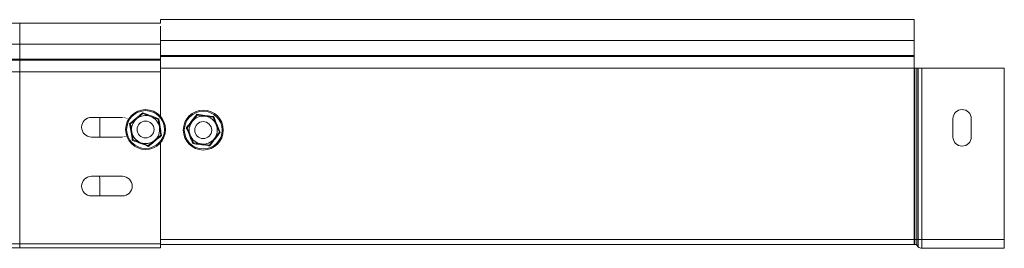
# Model space of a CAD drawing. Header units: millimetres. Extents: x 275 to 1984, y -1402 to 613.
# Tile 17 of 34: x 1634 to 1984, y -604 to -523. Entities that reach past the tile are written whole.
import ezdxf

# ---------------------------------------------------------------- set-up
doc = ezdxf.new("R2010")
doc.units = ezdxf.units.MM
doc.linetypes.add('K5LT32768', pattern=[0])
doc.linetypes.add('K5LT32769', pattern=[0])

msp = doc.modelspace()

# ---------------------------------------------------------------- linework, layer by layer
at = {"color": 7, "linetype": 'K5LT32768', "lineweight": 15}
for p, q in [((1633.89, -524.35), (1531.37, -524.35)), ((1683.89, -524.35), (1633.89, -524.35)), ((1951.89, -523.08), (1683.89, -523.08)), ((1683.89, -523.08), (1683.89, -524.35)), ((1951.89, -523.08), (1951.89, -530.54)), ((1683.89, -531.81), (1683.89, -525.36)), ((1531.71, -531.81), (1633.89, -531.81)), ((1633.89, -537.12), (1633.89, -531.81)), ((1633.89, -531.81), (1683.89, -531.81)), ((1951.89, -530.54), (1683.89, -530.54)), ((1683.89, -531.81), (1683.89, -535.85)), ((1951.89, -530.54), (1951.89, -535.85)), ((1633.89, -537.48), (1633.89, -537.12)), ((1633.89, -537.12), (1683.89, -537.12)), ((1633.89, -541.61), (1633.89, -537.48)), ((1633.89, -537.48), (1683.89, -537.48)), ((1951.89, -535.85), (1683.89, -535.85)), ((1683.89, -535.85), (1683.89, -536.21)), ((1683.89, -536.21), (1683.89, -540.34)), ((1951.89, -536.21), (1683.89, -536.21)), ((1951.89, -535.85), (1951.89, -536.21)), ((1951.89, -536.21), (1951.89, -540.34)), ((1633.89, -602.85), (1633.89, -541.61)), ((1633.89, -541.61), (1683.89, -541.61)), ((1951.89, -540.34), (1683.89, -540.34)), ((1683.89, -540.34), (1683.89, -557.41)), ((1683.89, -557.41), (1683.89, -541.61)), ((1951.89, -540.34), (1951.89, -601.28)), ((1951.89, -540.34), (1952.09, -540.34)), ((1952.09, -540.34), (1952.09, -601.28)), ((1952.09, -540.34), (1952.76, -540.34)), ((1952.76, -540.34), (1952.76, -601.28)), ((1952.76, -540.34), (1953.23, -540.34)), ((1953.23, -540.34), (1953.23, -601.28)), ((1953.23, -540.34), (1954.56, -540.34)), ((1954.56, -540.34), (1954.56, -601.28)), ((1954.56, -540.34), (1983.89, -540.34)), ((1983.89, -540.34), (1983.89, -601.28)), ((1677.63, -556.22), (1677.68, -556.51)), ((1670.39, -557.85), (1659.39, -557.85)), ((1662.39, -557.86), (1662.39, -564.36)), ((1673.23, -560.19), (1675.46, -558.35)), ((1675.46, -558.35), (1677.68, -556.51)), ((1677.68, -556.51), (1680.39, -557.51)), ((1680.39, -557.51), (1683.09, -558.52)), ((1683.09, -558.52), (1683.32, -558.33)), ((1683.57, -561.37), (1683.09, -558.52)), ((1693.41, -561.63), (1695.17, -559.34)), ((1695.17, -559.34), (1696.93, -557.05)), ((1696.93, -557.05), (1696.82, -556.78)), ((1699.79, -557.43), (1696.93, -557.05)), ((1702.65, -557.81), (1699.79, -557.43)), ((1702.65, -557.81), (1702.83, -557.58)), ((1702.65, -557.81), (1703.76, -560.48)), ((1965.64, -564.85), (1965.64, -558.35)), ((1972.14, -558.35), (1972.14, -564.85)), ((1672.96, -560.09), (1673.23, -560.19)), ((1673.71, -563.04), (1673.23, -560.19)), ((1674.2, -565.88), (1673.71, -563.04)), ((1684.06, -564.21), (1683.57, -561.37)), ((1693.12, -561.59), (1693.41, -561.63)), ((1694.51, -564.3), (1693.41, -561.63)), ((1704.86, -563.15), (1703.1, -565.43)), ((1703.76, -560.48), (1704.86, -563.15)), ((1704.86, -563.15), (1705.15, -563.18)), ((1659.39, -564.85), (1670.39, -564.85)), ((1662.39, -564.36), (1662.35, -564.85)), ((1673.97, -566.07), (1674.2, -565.88)), ((1676.9, -566.89), (1674.2, -565.88)), ((1679.61, -567.89), (1676.9, -566.89)), ((1681.83, -566.05), (1679.61, -567.89)), ((1684.06, -564.21), (1681.83, -566.05)), ((1683.89, -566.99), (1683.89, -601.28)), ((1683.89, -602.85), (1683.89, -566.99)), ((1684.06, -564.21), (1684.33, -564.32)), ((1695.62, -566.96), (1694.51, -564.3)), ((1695.44, -567.2), (1695.62, -566.96)), ((1698.48, -567.34), (1695.62, -566.96)), ((1703.1, -565.43), (1701.34, -567.72)), ((1679.61, -567.89), (1679.66, -568.18)), ((1701.34, -567.72), (1698.48, -567.34)), ((1701.45, -567.99), (1701.34, -567.72)), ((1670.39, -578.85), (1659.39, -578.85)), ((1662.22, -578.85), (1662.39, -579.86)), ((1662.39, -579.86), (1662.39, -585.85)), ((1659.39, -585.85), (1670.39, -585.85)), ((1951.89, -601.28), (1683.89, -601.28)), ((1951.89, -601.28), (1952.09, -601.28)), ((1951.89, -601.28), (1951.89, -603.08)), ((1952.09, -601.28), (1952.09, -603.08)), ((1952.09, -601.28), (1952.76, -601.28)), ((1952.76, -601.28), (1953.23, -601.28)), ((1952.76, -601.28), (1952.76, -603.37)), ((1953.23, -601.28), (1954.56, -601.28)), ((1953.23, -601.28), (1953.23, -603.89)), ((1954.56, -601.28), (1983.89, -601.28)), ((1954.56, -601.28), (1954.56, -604.48)), ((1983.89, -601.28), (1983.89, -604.48)), ((1532.99, -604.35), (1633.89, -604.35)), ((1633.89, -604.35), (1633.89, -602.85)), ((1633.89, -602.85), (1683.89, -602.85)), ((1633.89, -604.35), (1683.89, -604.35)), ((1683.89, -604.35), (1683.89, -602.85)), ((1951.89, -603.08), (1683.89, -603.08)), ((1951.89, -603.08), (1952.09, -603.08)), ((1952.76, -603.37), (1953.23, -603.89)), ((1954.56, -604.48), (1983.89, -604.48))]:
    msp.add_line(p, q, dxfattribs=at)
at = {"color": 8, "linetype": 'K5LT32769', "lineweight": 15, "true_color": 0x808080}
for p, q in [((1633.89, -531.81), (1633.89, -524.35)), ((1532.95, -537.12), (1633.89, -537.12)), ((1533.16, -537.48), (1633.89, -537.48)), ((1535.29, -541.61), (1633.89, -541.61)), ((1534.87, -602.85), (1633.89, -602.85))]:
    msp.add_line(p, q, dxfattribs=at)
at = {"color": 7, "linetype": 'K5LT32768', "const_width": 0.15}
for points in [[(1672.53, -558.59), (1671.58, -558.06), (1670.39, -557.85)], [(1670.39, -564.85), (1671.58, -564.64), (1671.92, -564.5)]]:
    msp.add_lwpolyline(points, dxfattribs=at)
at = {"color": 7, "linetype": 'K5LT32768', "lineweight": 15}
for centre, radius in [((1678.64, -562.2), 7.1), ((1678.64, -562.2), 6.73), ((1699.14, -562.39), 7.1), ((1699.14, -562.39), 6.73), ((1678.64, -562.2), 3), ((1699.14, -562.39), 3)]:
    msp.add_circle(centre, radius, dxfattribs=at)
for centre, radius, start, end in [((1968.89, -558.35), 3.25, 0, 180), ((1659.39, -561.35), 3.5, 90, 270), ((1678.64, -562.2), 5, 129.6057, 189.6057), ((1678.64, -562.2), 5, 69.6057, 129.6057), ((1678.64, -562.2), 5, 9.6057, 69.6057), ((1699.14, -562.39), 5, 142.4483, 202.4483), ((1699.14, -562.39), 5, 82.4483, 142.4483), ((1699.14, -562.39), 5, 22.4483, 82.4483), ((1678.64, -562.2), 5, 189.6057, 249.6057), ((1678.64, -562.2), 5, 309.6057, 9.6057), ((1699.14, -562.39), 5, 322.4483, 22.4483), ((1678.64, -562.2), 5, 249.6057, 309.6057), ((1699.14, -562.39), 5, 202.4483, 262.4483), ((1699.14, -562.39), 5, 262.4483, 322.4483), ((1968.89, -564.85), 3.25, 180, 0), ((1659.39, -582.35), 3.5, 90, 270), ((1670.39, -582.35), 3.5, 270, 90), ((1952.09, -603.98), 0.9, 42.3141, 90), ((1954.56, -602.68), 1.8, 222.3141, 270)]:
    msp.add_arc(centre, radius, start, end, dxfattribs=at)
for points, knots in [([(1672.96, -560.09), (1673.14, -559.94), (1674.06, -559.19), (1675.65, -557.89), (1677, -556.75), (1677.63, -556.22)], [0, 0, 0, 0, 0.118083, 0.592258, 1, 1, 1, 1]), ([(1677.63, -556.22), (1677.85, -556.3), (1678.96, -556.73), (1680.88, -557.45), (1682.55, -558.05), (1683.32, -558.33)], [0, 0, 0, 0, 0.118083, 0.592258, 1, 1, 1, 1]), ([(1683.32, -558.33), (1683.35, -558.57), (1683.54, -559.74), (1683.87, -561.76), (1684.19, -563.51), (1684.33, -564.32)], [0, 0, 0, 0, 0.118083, 0.592259, 1, 1, 1, 1]), ([(1693.12, -561.59), (1693.27, -561.4), (1694, -560.47), (1695.25, -558.85), (1696.32, -557.44), (1696.82, -556.78)], [0, 0, 0, 0, 0.118083, 0.592258, 1, 1, 1, 1]), ([(1696.82, -556.78), (1697.05, -556.81), (1698.23, -556.98), (1700.26, -557.26), (1702.02, -557.48), (1702.83, -557.58)], [0, 0, 0, 0, 0.118083, 0.592259, 1, 1, 1, 1]), ([(1702.83, -557.58), (1702.92, -557.8), (1703.36, -558.9), (1704.14, -560.79), (1704.83, -562.43), (1705.15, -563.18)], [0, 0, 0, 0, 0.118083, 0.592258, 1, 1, 1, 1]), ([(1673.97, -566.07), (1673.93, -565.84), (1673.75, -564.66), (1673.41, -562.64), (1673.1, -560.9), (1672.96, -560.09)], [0, 0, 0, 0, 0.118083, 0.592258, 1, 1, 1, 1]), ([(1695.44, -567.2), (1695.35, -566.98), (1694.91, -565.88), (1694.13, -563.98), (1693.44, -562.35), (1693.12, -561.59)], [0, 0, 0, 0, 0.118083, 0.592259, 1, 1, 1, 1]), ([(1705.15, -563.18), (1705, -563.37), (1704.27, -564.3), (1703.02, -565.92), (1701.95, -567.34), (1701.45, -567.99)], [0, 0, 0, 0, 0.118083, 0.592259, 1, 1, 1, 1]), ([(1679.66, -568.18), (1679.44, -568.1), (1678.33, -567.68), (1676.41, -566.95), (1674.74, -566.35), (1673.97, -566.07)], [0, 0, 0, 0, 0.118083, 0.592258, 1, 1, 1, 1]), ([(1684.33, -564.32), (1684.15, -564.46), (1683.23, -565.21), (1681.64, -566.51), (1680.28, -567.65), (1679.66, -568.18)], [0, 0, 0, 0, 0.118084, 0.592259, 1, 1, 1, 1]), ([(1701.45, -567.99), (1701.22, -567.96), (1700.04, -567.79), (1698.02, -567.52), (1696.25, -567.3), (1695.44, -567.2)], [0, 0, 0, 0, 0.118083, 0.592259, 1, 1, 1, 1])]:
    msp.add_open_spline(points, degree=3, knots=knots, dxfattribs=at)

doc.saveas('drawing.dxf')
